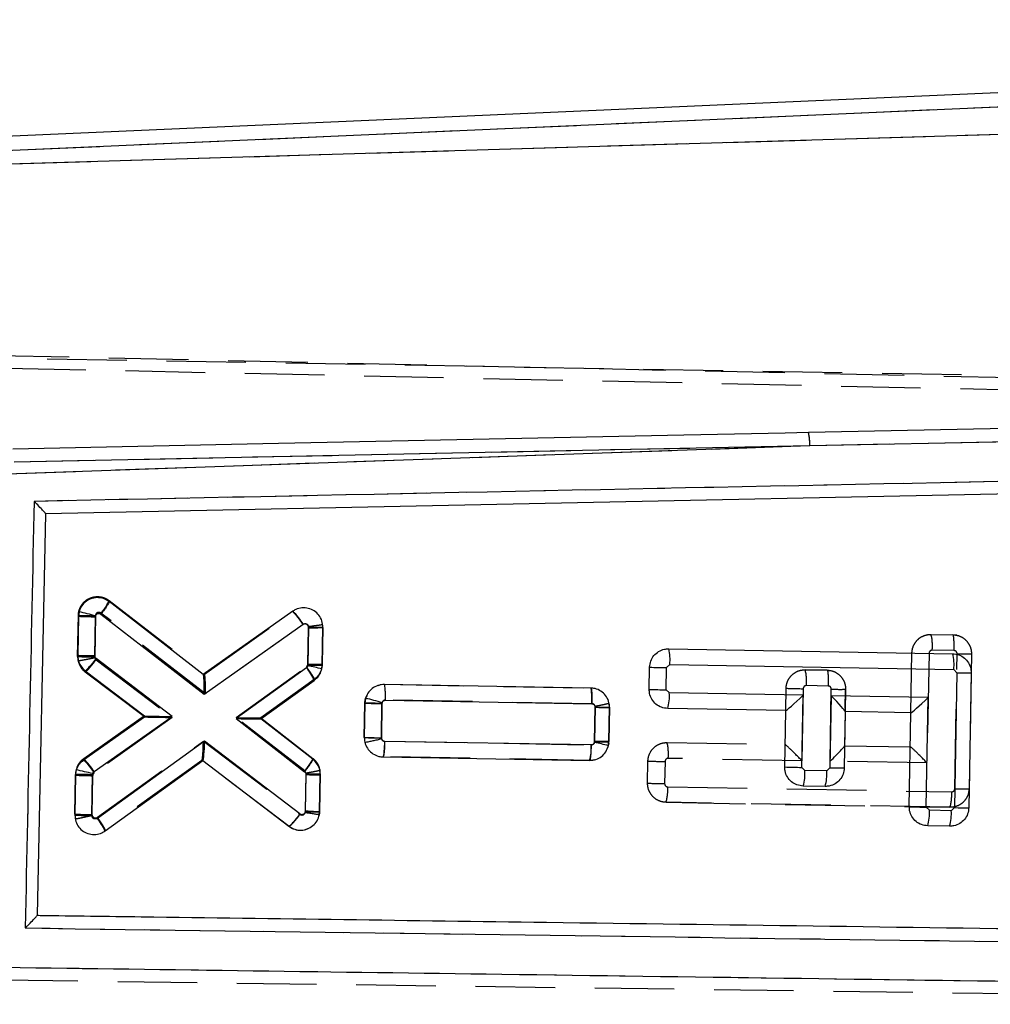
# Model space of a CAD drawing. Extents: x 43 to 342, y 12 to 285.
# Tile 14 of 38: x 210 to 226, y 250 to 266. Entities that reach past the tile are written whole.
import ezdxf

# ---------------------------------------------------------------- set-up
doc = ezdxf.new("R2010")
doc.units = 0
doc.linetypes.add('HIDDEN', pattern=[1.905, 1.27, -0.635])
doc.layers.get('0').update_dxf_attribs({"linetype": 'CONTINUOUS'})
doc.styles.add('SLDTEXTSTYLE0', font='TXT', dxfattribs={"width": 0.75})
doc.dimstyles.new('SLDDIMSTYLE0', dxfattribs={"dimtxt": 3.5, "dimasz": 3.302, "dimexe": 0, "dimexo": 0.0625, "dimgap": 0.875, "dimtad": 1, "dimdec": 0, "dimrnd": 1e-09, "dimzin": 12, "dimtxsty": 'SLDTEXTSTYLE0', "dimsah": 1, "dimcen": 0.09, "dimazin": 3, "dimtfac": 1, "dimtdec": 0, "dimtofl": 0, "dimtmove": 0, "dimatfit": 3, "dimtolj": 1, "dimtzin": 12})
doc.dimstyles.new('SLDDIMSTYLE1', dxfattribs={"dimtxt": 3.5, "dimasz": 3.302, "dimexe": 0, "dimexo": 0.0625, "dimgap": 0.875, "dimtad": 1, "dimdec": 0, "dimrnd": 1e-09, "dimzin": 12, "dimtxsty": 'SLDTEXTSTYLE0', "dimsah": 1, "dimcen": 0.09, "dimazin": 3, "dimtfac": 1, "dimtofl": 0, "dimtmove": 0, "dimatfit": 3, "dimtolj": 1, "dimtzin": 12})

# ---------------------------------------------------------------- blocks, each defined once
blk = doc.blocks.new('_D')
at = {"color": 179, "linetype": 'CONTINUOUS'}
for p, q in [((243.085, 265.172), (275.866, 265.172)), ((274.866, 265.172), (274.866, 217.118)), ((166.278, 217.118), (275.866, 217.118))]:
    blk.add_line(p, q, dxfattribs=at)
for points in [[(274.866, 265.172), (274.358, 261.87), (275.374, 261.87)], [(274.866, 217.118), (275.374, 220.42), (274.358, 220.42)]]:
    blk.add_solid(points, dxfattribs=at)
at = {"color": 179, "linetype": 'CONTINUOUS', "insert": (270.355, 238.844, 0.1), "char_height": 3.5, "attachment_point": 1, "rotation": 90, "style": 'SLDTEXTSTYLE0'}
blk.add_mtext('48', dxfattribs=at)
blk = doc.blocks.new('_D_1')
at = {"color": 179, "linetype": 'CONTINUOUS'}
for p, q in [((88.679, 251.25), (88.679, 281.917)), ((264.648, 253.477), (264.648, 281.917)), ((264.648, 280.917), (88.679, 280.917))]:
    blk.add_line(p, q, dxfattribs=at)
for points in [[(88.679, 280.917), (91.981, 280.409), (91.981, 281.425)], [(264.648, 280.917), (261.346, 281.425), (261.346, 280.409)]]:
    blk.add_solid(points, dxfattribs=at)
at = {"color": 179, "linetype": 'CONTINUOUS', "insert": (160.376, 285.429, 0.1), "char_height": 3.5, "attachment_point": 1, "style": 'SLDTEXTSTYLE0'}
blk.add_mtext('176', dxfattribs=at)

msp = doc.modelspace()

# ---------------------------------------------------------------- linework, layer by layer
at = {"color": 7, "linetype": 'CONTINUOUS'}
for p, q in [((242.0847, 265.1721), (207.9792, 263.6693)), ((242.0949, 264.9416), (208.1483, 263.4458)), ((208.3288, 263.2703), (241.841, 264.2734)), ((222.9837, 258.8304), (240.1435, 259.1801)), ((209.9909, 258.3735), (222.9837, 258.8304)), ((210.2782, 258.5701), (222.9837, 258.8304)), ((239.3738, 258.3315), (210.7796, 257.7425)), ((210.7796, 257.7425), (210.6443, 251.3323)), ((213.2983, 255.1772), (211.7949, 256.3396)), ((211.3145, 256.1774), (211.3043, 256.1045)), ((214.7284, 256.1848), (213.2983, 255.1772)), ((211.3043, 256.1045), (211.2933, 255.4829)), ((211.5653, 255.4769), (211.5762, 256.0978)), ((211.5762, 256.0978), (211.578, 256.1103)), ((211.6646, 256.1388), (213.3134, 254.8641)), ((213.3134, 254.8641), (214.8944, 255.978)), ((214.9803, 255.9325), (214.9696, 255.325)), ((215.1975, 255.323), (215.2082, 255.9305)), ((220.7319, 255.5867), (225.2665, 255.5083)), ((212.8027, 254.5042), (211.5873, 255.4319)), ((211.4128, 255.2362), (212.3581, 254.5147)), ((214.9476, 255.2828), (213.8218, 254.4715)), ((214.9685, 255.3151), (214.9476, 255.2828)), ((214.9696, 255.325), (214.9685, 255.3151)), ((215.1912, 255.2664), (215.1975, 255.323)), ((220.4206, 254.9386), (220.4268, 255.292)), ((220.6925, 254.9317), (220.6988, 255.2851)), ((220.6988, 255.2851), (220.7496, 255.3342)), ((220.7496, 255.3342), (225.2842, 255.2559)), ((225.2842, 255.2559), (225.3333, 255.205)), ((214.2173, 254.4667), (215.0718, 255.0825)), ((225.3333, 255.205), (225.2957, 253.051)), ((225.5613, 255.2031), (225.5237, 253.0491)), ((219.4869, 254.9598), (216.1899, 255.0168)), ((220.7417, 254.8808), (220.6925, 254.9317)), ((215.8919, 254.796), (215.8803, 254.7183)), ((216.2079, 254.7643), (219.5041, 254.7074)), ((222.8766, 254.844), (220.7417, 254.8808)), ((222.8566, 253.6936), (222.8766, 254.844)), ((223.3266, 254.8362), (223.3065, 253.6858)), ((224.8763, 254.8094), (223.3266, 254.8362)), ((224.8458, 253.0588), (224.8763, 254.8094)), ((215.8803, 254.7183), (215.8706, 254.1701)), ((216.1426, 254.1632), (216.1522, 254.7115)), ((216.1522, 254.7115), (216.1543, 254.7251)), ((219.5582, 254.6521), (219.5485, 254.1038)), ((219.7764, 254.1019), (219.7861, 254.65)), ((222.6003, 254.6008), (220.7153, 254.6333)), ((212.3581, 254.5147), (211.3889, 253.8319)), ((211.5549, 253.6251), (212.8027, 254.5042)), ((213.8218, 254.4715), (214.917, 253.6227)), ((215.0488, 253.8223), (214.2173, 254.4667)), ((222.5846, 253.7005), (222.6003, 254.6008)), ((223.5502, 254.5844), (223.5344, 253.6839)), ((224.6, 254.5663), (223.5502, 254.5844)), ((224.5738, 253.0657), (224.6, 254.5663)), ((213.3192, 254.1104), (211.6071, 252.8796)), ((214.8403, 252.9493), (213.3192, 254.1104)), ((219.4936, 254.0514), (216.1969, 254.1083)), ((219.5485, 254.1038), (219.5471, 254.0927)), ((219.7689, 254.0396), (219.7764, 254.1019)), ((216.1702, 253.8608), (219.4673, 253.804)), ((211.731, 252.6791), (213.2927, 253.8018)), ((213.2927, 253.8018), (214.667, 252.7528)), ((222.9057, 253.6428), (222.8566, 253.6936)), ((223.3065, 253.6858), (223.2556, 253.6367)), ((211.2599, 253.5888), (211.2483, 252.931)), ((211.268, 253.6531), (211.2599, 253.5888)), ((211.5203, 252.9241), (211.5319, 253.5819)), ((211.5319, 253.5819), (211.5333, 253.5931)), ((211.5333, 253.5931), (211.5549, 253.6251)), ((214.9387, 253.5782), (214.9285, 253)), ((215.1563, 252.9881), (215.1667, 253.5763)), ((223.2556, 253.6367), (222.9057, 253.6428)), ((223.2293, 253.3892), (222.8793, 253.3953)), ((224.8949, 253.008), (224.8458, 253.0588)), ((225.2957, 253.051), (225.2449, 253.0019)), ((214.9285, 253), (214.9262, 252.9762)), ((215.1516, 252.94), (215.1563, 252.9881)), ((225.2449, 253.0019), (224.8949, 253.008)), ((225.2185, 252.7544), (224.8685, 252.7605)), ((210.6443, 251.3323), (210.6442, 251.3313))]:
    msp.add_line(p, q, dxfattribs=at)
at = {"color": 7, "linetype": 'HIDDEN'}
for p, q in [((242.0949, 264.9416), (208.1483, 263.4458)), ((208.3288, 263.2703), (241.841, 264.2734)), ((204.1742, 260.3961), (249.3246, 259.4114)), ((250.17, 259.5243), (204.4961, 260.3216)), ((204.4399, 260.1898), (249.7516, 259.2154)), ((222.9837, 258.8304), (240.1435, 259.1801)), ((209.9909, 258.3735), (222.9837, 258.8304)), ((210.2782, 258.5701), (222.9837, 258.8304)), ((211.7952, 256.3557), (213.3179, 255.1783)), ((213.3168, 255.1791), (214.7268, 256.1795)), ((214.7268, 256.1795), (214.7269, 256.1796)), ((211.2926, 255.4629), (211.304, 256.1207)), ((211.304, 256.1207), (211.2926, 255.4629)), ((211.5759, 256.1139), (211.5646, 255.4562)), ((213.3324, 254.8656), (211.6643, 256.1554)), ((214.8933, 255.973), (213.3324, 254.8656)), ((214.9695, 255.3423), (214.9795, 255.9191)), ((214.9795, 255.9191), (214.9781, 255.9416)), ((215.2076, 255.9272), (215.1975, 255.3391)), ((215.2046, 255.9756), (215.2046, 255.9756)), ((224.9219, 255.8158), (225.2719, 255.8097)), ((225.3341, 255.8018), (225.2718, 255.8097)), ((225.2896, 255.5573), (224.9395, 255.5634)), ((211.2926, 255.4629), (211.2984, 255.3984)), ((211.2984, 255.3984), (211.3251, 255.329)), ((211.5646, 255.4562), (211.5656, 255.445)), ((211.5656, 255.445), (211.5863, 255.4121)), ((211.5863, 255.4121), (212.8025, 254.4901)), ((224.6, 254.5669), (224.6167, 255.5211)), ((224.8887, 255.5143), (224.8581, 253.7636)), ((225.301, 253.3524), (225.3386, 255.5057)), ((225.5665, 255.5045), (225.5289, 253.3505)), ((213.8221, 254.4872), (214.946, 255.297)), ((222.9117, 255.2508), (223.2617, 255.2447)), ((223.2616, 255.2447), (222.9117, 255.2508)), ((223.2617, 255.2447), (223.2616, 255.2447)), ((223.3239, 255.2368), (223.2616, 255.2447)), ((212.3578, 254.4992), (211.4131, 255.2154)), ((215.071, 255.0973), (214.2176, 254.4824)), ((214.2605, 254.5133), (215.071, 255.0973)), ((216.1905, 255.0197), (216.1906, 255.0197)), ((216.1906, 255.0197), (219.4875, 254.9615)), ((222.6003, 254.601), (222.6065, 254.9561)), ((222.8785, 254.9493), (222.8584, 253.7989)), ((223.2794, 254.9923), (222.9294, 254.9984)), ((223.3083, 253.791), (223.3284, 254.9407)), ((223.5564, 254.9395), (223.5502, 254.5852)), ((223.5511, 254.6356), (223.5564, 254.9395)), ((215.8886, 254.7846), (215.8802, 254.7211)), ((219.5055, 254.709), (216.2083, 254.7673)), ((215.8708, 254.1729), (215.8802, 254.7211)), ((215.8802, 254.7211), (215.8708, 254.1729)), ((216.1522, 254.713), (216.1427, 254.1659)), ((219.5487, 254.1075), (219.5581, 254.6547)), ((219.5581, 254.6547), (219.5572, 254.6657)), ((219.7861, 254.653), (219.7766, 254.1048)), ((219.7766, 254.1048), (219.7861, 254.653)), ((219.7861, 254.653), (219.7807, 254.7155)), ((211.388, 253.8112), (212.3578, 254.4992)), ((212.3578, 254.4992), (211.388, 253.8112)), ((212.8025, 254.4901), (211.5557, 253.6056)), ((212.3581, 254.5147), (212.3581, 254.5147)), ((214.9187, 253.6372), (213.8221, 254.4872)), ((214.2173, 254.4667), (214.2173, 254.4667)), ((214.2176, 254.4824), (215.05, 253.8371)), ((223.5502, 254.5844), (223.5406, 254.0379)), ((216.1427, 254.1659), (216.1442, 254.153)), ((211.6079, 252.8961), (213.3003, 254.1126)), ((213.3003, 254.1126), (214.8414, 252.9442)), ((216.196, 254.1113), (219.4929, 254.0531)), ((219.7731, 254.0739), (219.7551, 254.0069)), ((219.7721, 254.0703), (219.7766, 254.1048)), ((220.7058, 254.0891), (222.5916, 254.0558)), ((223.5406, 254.039), (224.5913, 254.0205)), ((216.1698, 253.8638), (216.1698, 253.8638)), ((219.4668, 253.8056), (216.1698, 253.8638)), ((219.4668, 253.8056), (219.5454, 253.8177)), ((222.8584, 253.7989), (220.7235, 253.8366)), ((211.388, 253.8112), (211.3621, 253.7873)), ((213.2755, 253.8052), (211.7313, 252.6952)), ((214.6684, 252.7474), (213.2743, 253.8043)), ((219.4669, 253.8056), (219.4668, 253.8056)), ((219.4883, 253.8072), (219.4669, 253.8056)), ((220.3945, 253.4409), (220.4006, 253.7943)), ((220.6726, 253.7875), (220.6665, 253.4348)), ((224.8581, 253.7636), (223.3083, 253.791)), ((211.2492, 252.9472), (211.2599, 253.5689)), ((211.2599, 253.5689), (211.2492, 252.9472)), ((211.5318, 253.5603), (211.5211, 252.9404)), ((214.9386, 253.6042), (214.9187, 253.6372)), ((214.9289, 252.9867), (214.9393, 253.5941)), ((214.9393, 253.5941), (214.9386, 253.6042)), ((215.1673, 253.5924), (215.1568, 252.9848)), ((215.1568, 252.9848), (215.1673, 253.5924)), ((215.1673, 253.5924), (215.163, 253.6492)), ((220.7156, 253.3832), (225.25, 253.3032)), ((225.2237, 253.0558), (220.6891, 253.1357)), ((220.6891, 253.1357), (225.2237, 253.0558)), ((211.2569, 252.8739), (211.2568, 252.874)), ((211.5211, 252.9404), (211.5223, 252.9286)), ((211.7313, 252.6952), (211.7313, 252.6952)), ((236.0601, 249.9435), (210.1041, 250.2967))]:
    msp.add_line(p, q, dxfattribs=at)
at = {"color": 7, "linetype": 'CONTINUOUS', "flags": 128}
for points in [[(238.8205, 259.3632), (238.1369, 259.3492), (231.6634, 259.2166), (222.9639, 259.0375)], [(222.9639, 259.0375), (222.591, 259.0298), (220.9726, 258.9964), (214.4991, 258.8622), (210.2591, 258.774)], [(222.6015, 254.6008), (222.6008, 254.6008), (222.6004, 254.6008), (222.6003, 254.6008)], [(224.6012, 254.5663), (224.6005, 254.5663), (224.6001, 254.5663), (224.6, 254.5663)]]:
    msp.add_lwpolyline(points, dxfattribs=at)
at = {"color": 7, "linetype": 'HIDDEN', "flags": 128}
for points in [[(216.0963, 255.0023), (216.1293, 255.0146), (216.1904, 255.0197), (216.1905, 255.0197), (216.1905, 255.0197)], [(214.961, 252.7108), (214.9122, 252.6917), (214.8125, 252.6882), (214.7154, 252.7182), (214.6685, 252.7474), (214.6684, 252.7474), (214.6684, 252.7474)]]:
    msp.add_lwpolyline(points, dxfattribs=at)
at = {"color": 7, "linetype": 'CONTINUOUS'}
for centre, radius, start, end in [((222.2456, 258.8645), 0.7389, 357.35596, 13.54058), ((210.1428, 251.0258), 5.2832, 74.23716, 77.18641), ((214.0143, 255.4418), 1.0306, 31.35411, 46.14033), ((211.6474, 264.4001), 8.3027, 267.63173, 269.50922), ((215.15, 262.5076), 6.5773, 268.52098, 270.50689), ((220.0181, 255.4098), 0.7354, 354.10016, 13.9158), ((224.5527, 255.3315), 0.7354, 354.10017, 13.91581), ((214.2604, 254.7183), 0.8894, 24.17581, 39.40501), ((213.6682, 248.8339), 6.6103, 76.67987, 78.65585), ((215.1407, 261.9137), 6.591, 268.51227, 270.49406), ((220.7738, 263.6234), 8.3386, 267.61508, 269.4845), ((213.1155, 254.9396), 0.2998, 52.14579, 52.4203), ((225.5016, 261.7672), 6.5644, 268.53095, 270.5208), ((220.7676, 263.2722), 8.3409, 267.61524, 269.48414), ((214.776, 250.1478), 4.7803, 73.24167, 76.50071), ((220.0234, 254.832), 0.7199, 343.97632, 3.88464), ((216.2226, 263.0081), 8.2969, 267.63568, 269.51448), ((219.7348, 261.6194), 6.9696, 268.54737, 270.42153), ((223.5124, 254.5855), 0.0378, 358.3253, 359.53431), ((216.2177, 262.5042), 8.3413, 267.61519, 269.48399), ((218.7754, 254.0027), 0.7199, 343.9764, 3.88455), ((218.3654, 248.6651), 5.5547, 75.36514, 77.71714), ((219.7201, 260.6958), 6.5942, 268.50912, 270.48993), ((210.6748, 253.0889), 1.0306, 31.35235, 46.13808), ((213.1356, 254.0219), 0.2704, 305.53157, 305.83668), ((222.9297, 262.0137), 8.3204, 267.62255, 269.49604), ((223.4748, 260.2483), 6.5647, 268.53113, 270.52083), ((211.6094, 261.9415), 8.36, 267.60403, 269.46864), ((210.0641, 247.7099), 6.0639, 75.97884, 78.54908), ((215.1085, 260.1547), 6.5787, 268.52105, 270.50661), ((222.1876, 253.5942), 0.7197, 343.96012, 3.87351), ((222.5372, 253.5881), 0.7201, 343.96728, 3.86974), ((224.9191, 261.3838), 8.3253, 267.6232, 269.49559), ((225.464, 259.6106), 6.5618, 268.53067, 270.52132), ((211.5954, 261.2646), 8.3408, 267.61513, 269.48405), ((210.9197, 252.3162), 0.8887, 24.09651, 39.33763), ((224.1764, 252.9594), 0.7201, 343.96724, 3.86981), ((224.5264, 252.9533), 0.7201, 343.96733, 3.86972)]:
    msp.add_arc(centre, radius, start, end, dxfattribs=at)
at = {"color": 7, "linetype": 'HIDDEN'}
for centre, radius, start, end in [((222.2456, 258.8645), 0.7389, 357.35596, 13.54058), ((211.0756, 256.6832), 0.7906, 318.12166, 335.52742), ((211.6473, 264.4169), 8.3033, 267.63033, 269.50768), ((224.2058, 255.6389), 0.7376, 354.12047, 13.87534), ((211.631, 263.7182), 8.2623, 267.65274, 269.53942), ((211.5964, 255.4578), 0.3039, 179.04013, 191.27901), ((211.5979, 255.4587), 0.3055, 191.37979, 232.76473), ((225.4849, 261.8745), 6.3705, 268.68336, 270.7338), ((222.1972, 255.074), 0.7361, 354.10618, 13.90307), ((222.9517, 263.2695), 8.3206, 267.62248, 269.49599), ((223.4745, 261.3075), 6.3685, 268.68526, 270.73634), ((219.7213, 261.1709), 6.5183, 268.5651, 270.56908), ((219.4802, 254.6581), 0.3059, 359.03747, 10.806), ((216.2237, 262.5573), 8.3918, 267.58942, 269.44701), ((215.5308, 256.3096), 2.2421, 278.9501, 285.87588), ((219.991, 253.9123), 0.7363, 354.0985, 13.88723), ((214.8634, 253.5971), 0.304, 9.86143, 52.13708), ((220.744, 262.0944), 8.3072, 267.63048, 269.50701), ((215.1035, 260.1191), 6.527, 268.55909, 270.56031), ((214.8617, 253.5975), 0.3056, 359.03084, 9.72241), ((220.7098, 261.4901), 8.0554, 267.75643, 269.69154), ((219.9975, 253.3347), 0.7198, 343.95006, 3.86306), ((225.4693, 259.9173), 6.5671, 268.53146, 270.52056), ((224.5319, 253.2546), 0.7197, 343.96561, 3.87825), ((211.5926, 261.2477), 8.3076, 267.63062, 269.50699), ((214.0965, 253.4249), 0.8866, 310.17009, 327.16494), ((215.0956, 259.5331), 6.5486, 268.54084, 270.53549)]:
    msp.add_arc(centre, radius, start, end, dxfattribs=at)
for centre, major_axis, ratio, start_param, end_param in [((214.9575, 255.9216), (0.2501, 0.0056), 0.0119261, 4.8002099, 6.2831853), ((213.3104, 254.8681), (0.0064, 0.3106), 0.0709759, 4.7058754, 6.2306505), ((212.7805, 254.4926), (0.4226, -0.0067), 0.0050435, 3.1484688, 4.7645602), ((213.8001, 254.4897), (0.4175, -0.0073), 0.0050159, 4.7652117, 6.2764752), ((213.2783, 254.1151), (0.0039, 0.3103), 0.0710097, 3.1939699, 4.7053099), ((222.8364, 253.8014), (-0.2454, 0.2542), 0.0399855, 4.6640637, 6.2432132), ((223.2863, 253.7935), (0.254, 0.2453), 0.0483726, 4.7523611, 6.23486), ((224.8361, 253.7661), (-0.2454, 0.2542), 0.0399855, 4.6640637, 6.2432132)]:
    msp.add_ellipse(centre, major_axis=major_axis, ratio=ratio, start_param=start_param, end_param=end_param, dxfattribs=at)
at = {"color": 7, "linetype": 'CONTINUOUS'}
for centre, major_axis, ratio, start_param, end_param in [((213.2914, 254.8666), (0.0069, 0.3102), 0.0710733, 4.7059813, 6.2307612), ((222.8546, 254.8464), (0.254, 0.2454), 0.0483709, 3.1899355, 4.7523436), ((223.3046, 254.8387), (-0.2454, 0.2541), 0.0399838, 3.1815472, 4.6640462), ((224.8543, 254.8119), (0.254, 0.2454), 0.0483709, 3.1899355, 4.7523436), ((212.7807, 254.5067), (0.4226, -0.0081), 0.0048715, 3.1482343, 4.7645765), ((213.7998, 254.474), (0.4175, -0.0073), 0.0050216, 4.7652111, 6.2764676), ((213.2972, 254.1129), (0.0045, 0.3107), 0.0709339, 3.1940964, 4.7054322), ((214.9065, 253.0025), (0.2498, -0.0144), 0.0048534, 4.8008813, 6.2831853)]:
    msp.add_ellipse(centre, major_axis=major_axis, ratio=ratio, start_param=start_param, end_param=end_param, dxfattribs=at)
for points, knots in [([(239.7165, 258.5343), (234.8352, 258.435), (225.129, 258.2376), (215.4223, 258.0386), (210.5971, 257.9396)], [0, 0, 0, 0, 0.5028959, 1, 1, 1, 1]), ([(210.5971, 257.9396), (210.5734, 256.8068), (210.5261, 254.5369), (210.4788, 252.267), (210.4551, 251.1299)], [0, 0, 0, 0, 0.4990478, 1, 1, 1, 1]), ([(210.7796, 257.743), (210.778, 257.7459), (210.7749, 257.7517), (210.7498, 257.7808), (210.7045, 257.8298), (210.6493, 257.8869), (210.6105, 257.9262), (210.5977, 257.939), (210.5971, 257.9396)], [0, 0, 0, 0, 0.15722, 0.3135123, 0.5425123, 0.8512064, 0.9921315, 1, 1, 1, 1]), ([(211.7949, 256.3396), (211.7654, 256.3579), (211.7065, 256.3944), (211.6014, 256.4081), (211.4985, 256.3886), (211.4085, 256.3352), (211.3441, 256.2611), (211.3236, 256.2031), (211.3145, 256.1774)], [0, 0, 0, 0, 0.1731196, 0.3462194, 0.5195328, 0.6923956, 0.864223, 1, 1, 1, 1]), ([(211.795, 256.3395), (211.795, 256.336), (211.795, 256.329), (211.7732, 256.2914), (211.7379, 256.2385), (211.705, 256.1927), (211.6801, 256.1593), (211.6713, 256.1476), (211.6646, 256.1388)], [0, 0, 0, 0, 0.221151, 0.4422995, 0.6634476, 0.8845997, 0.9125579, 1, 1, 1, 1]), ([(215.2082, 255.9305), (215.2055, 255.9648), (215.2, 256.0333), (215.1493, 256.125), (215.0735, 256.1958), (214.9777, 256.2372), (214.8739, 256.2446), (214.7882, 256.2223), (214.7437, 256.1944), (214.7284, 256.1848)], [0, 0, 0, 0, 0.1526151, 0.305219, 0.4575938, 0.6118232, 0.7648711, 0.9188581, 1, 1, 1, 1]), ([(211.578, 256.1103), (211.5801, 256.116), (211.5844, 256.1272), (211.5974, 256.1402), (211.6137, 256.1486), (211.6322, 256.1512), (211.6501, 256.148), (211.66, 256.1417), (211.6646, 256.1388)], [0, 0, 0, 0, 0.1664644, 0.3328555, 0.5011109, 0.6732435, 0.8487966, 1, 1, 1, 1]), ([(214.8944, 255.978), (214.8972, 255.9797), (214.9051, 255.9847), (214.9204, 255.9887), (214.939, 255.9872), (214.9562, 255.98), (214.9697, 255.9672), (214.9788, 255.9509), (214.9798, 255.9386), (214.9803, 255.9325)], [0, 0, 0, 0, 0.08145945, 0.23574652, 0.38593712, 0.54416704, 0.69418633, 0.84709687, 1, 1, 1, 1]), ([(220.4268, 255.292), (220.4307, 255.3255), (220.4385, 255.3926), (220.4914, 255.4814), (220.5683, 255.5479), (220.6533, 255.5827), (220.7094, 255.5855), (220.7319, 255.5867)], [0, 0, 0, 0, 0.2137126, 0.4274201, 0.6412667, 0.8557135, 1, 1, 1, 1]), ([(211.2933, 255.4829), (211.2948, 255.4581), (211.2985, 255.399), (211.3363, 255.3089), (211.387, 255.2607), (211.4128, 255.2362)], [0, 0, 0, 0, 0.262493, 0.6253703, 1, 1, 1, 1]), ([(211.2933, 255.4829), (211.2961, 255.4826), (211.3016, 255.482), (211.3447, 255.4807), (211.4081, 255.4793), (211.4764, 255.4781), (211.5301, 255.4773), (211.5558, 255.477), (211.5653, 255.4769)], [0, 0, 0, 0, 0.2032177, 0.4064329, 0.6096476, 0.8128628, 0.9313393, 1, 1, 1, 1]), ([(211.4128, 255.2362), (211.4145, 255.2362), (211.4178, 255.2362), (211.4303, 255.2464), (211.4479, 255.2636), (211.4704, 255.288), (211.4967, 255.3184), (211.5257, 255.3534), (211.5564, 255.3918), (211.577, 255.4185), (211.5873, 255.4319)], [0, 0, 0, 0, 0.1249985, 0.2499979, 0.374998, 0.499998, 0.6249975, 0.7499978, 0.8749995, 1, 1, 1, 1]), ([(211.5873, 255.4319), (211.5834, 255.4354), (211.5761, 255.4421), (211.5704, 255.4526), (211.5662, 255.464), (211.5657, 255.4715), (211.5653, 255.4769)], [0, 0, 0, 0, 0.2995089, 0.57049, 0.6862793, 1, 1, 1, 1]), ([(225.2665, 255.5083), (225.3003, 255.5044), (225.3679, 255.4965), (225.4571, 255.4429), (225.5236, 255.3651), (225.5576, 255.2802), (225.5603, 255.2248), (225.5613, 255.2031)], [0, 0, 0, 0, 0.2157195, 0.4314303, 0.6470585, 0.8621258, 1, 1, 1, 1]), ([(215.0718, 255.0825), (215.0974, 255.1051), (215.1486, 255.1503), (215.1805, 255.2204), (215.1897, 255.2599), (215.1912, 255.2664)], [0, 0, 0, 0, 0.4551969, 0.9104286, 1, 1, 1, 1]), ([(216.1899, 255.0168), (216.1554, 255.014), (216.0863, 255.0083), (215.9943, 254.9567), (215.9252, 254.8839), (215.9024, 254.8238), (215.8919, 254.796)], [0, 0, 0, 0, 0.25951906, 0.51909816, 0.7774636, 1, 1, 1, 1]), ([(216.2079, 254.7643), (216.2081, 254.782), (216.2086, 254.8291), (216.2071, 254.9005), (216.2031, 254.9652), (216.1972, 255.0084), (216.1923, 255.014), (216.1899, 255.0168)], [0, 0, 0, 0, 0.1343099, 0.3592663, 0.572845, 0.7864232, 1, 1, 1, 1]), ([(219.7861, 254.65), (219.7834, 254.6841), (219.7779, 254.7523), (219.7274, 254.8441), (219.6518, 254.9144), (219.5667, 254.9529), (219.5097, 254.9579), (219.4869, 254.9598)], [0, 0, 0, 0, 0.2131974, 0.4263579, 0.6405753, 0.856354, 1, 1, 1, 1]), ([(219.5041, 254.7074), (219.5044, 254.7404), (219.505, 254.8063), (219.5015, 254.8898), (219.4953, 254.9483), (219.4898, 254.956), (219.487, 254.9598)], [0, 0, 0, 0, 0.24999933, 0.50000114, 0.74999865, 1, 1, 1, 1]), ([(220.7153, 254.6333), (220.6816, 254.6372), (220.614, 254.6451), (220.5248, 254.6987), (220.4582, 254.7765), (220.4242, 254.8614), (220.4216, 254.9169), (220.4206, 254.9386)], [0, 0, 0, 0, 0.2157046, 0.4314069, 0.6469741, 0.8619118, 1, 1, 1, 1]), ([(216.1543, 254.7251), (216.1565, 254.7307), (216.161, 254.742), (216.1743, 254.7548), (216.1904, 254.763), (216.2021, 254.7639), (216.2079, 254.7643)], [0, 0, 0, 0, 0.2522565, 0.5044467, 0.7594128, 1, 1, 1, 1]), ([(219.5041, 254.7074), (219.5084, 254.707), (219.519, 254.706), (219.5344, 254.6988), (219.5478, 254.6862), (219.5567, 254.6701), (219.5577, 254.6581), (219.5582, 254.6521)], [0, 0, 0, 0, 0.1527007, 0.3702109, 0.5824683, 0.7911566, 1, 1, 1, 1]), ([(215.8706, 254.1701), (215.8734, 254.1359), (215.8791, 254.0677), (215.9298, 253.976), (216.0057, 253.9059), (216.0908, 253.8676), (216.1476, 253.8627), (216.1702, 253.8608)], [0, 0, 0, 0, 0.2134156, 0.4267967, 0.6411537, 0.8570336, 1, 1, 1, 1]), ([(216.1969, 254.1083), (216.1926, 254.1087), (216.1821, 254.1096), (216.1666, 254.1168), (216.1531, 254.1294), (216.1442, 254.1455), (216.1431, 254.1573), (216.1426, 254.1632)], [0, 0, 0, 0, 0.1527731, 0.3712763, 0.5849104, 0.795329, 1, 1, 1, 1]), ([(216.1703, 253.8608), (216.1728, 253.8635), (216.1779, 253.869), (216.1853, 253.912), (216.1915, 253.9766), (216.1954, 254.0467), (216.1965, 254.0923), (216.1969, 254.1083)], [0, 0, 0, 0, 0.2158739, 0.4317485, 0.6476213, 0.8768001, 1, 1, 1, 1]), ([(219.4673, 253.804), (219.5017, 253.8067), (219.5706, 253.8123), (219.6623, 253.8635), (219.7354, 253.9401), (219.7576, 254.0062), (219.7689, 254.0396)], [0, 0, 0, 0, 0.2493113, 0.4986542, 0.7467242, 1, 1, 1, 1]), ([(219.5471, 254.0927), (219.5453, 254.0871), (219.5415, 254.0756), (219.5287, 254.0621), (219.5122, 254.0529), (219.4998, 254.0519), (219.4936, 254.0514)], [0, 0, 0, 0, 0.2404389, 0.4907765, 0.7456446, 1, 1, 1, 1]), ([(211.3889, 253.8319), (211.3629, 253.8095), (211.3109, 253.7646), (211.2789, 253.6959), (211.2692, 253.658), (211.268, 253.6531)], [0, 0, 0, 0, 0.4654914, 0.9310226, 1, 1, 1, 1]), ([(214.917, 253.6227), (214.9234, 253.631), (214.9323, 253.6425), (214.9575, 253.6758), (214.9911, 253.7217), (215.0267, 253.7744), (215.0487, 253.8119), (215.0487, 253.8189), (215.0488, 253.8223)], [0, 0, 0, 0, 0.0831804, 0.1151611, 0.3363731, 0.5575827, 0.7787905, 1, 1, 1, 1]), ([(215.1667, 253.5763), (215.1652, 253.6009), (215.1617, 253.6599), (215.1244, 253.7497), (215.0742, 253.7979), (215.0488, 253.8223)], [0, 0, 0, 0, 0.2623512, 0.6268727, 1, 1, 1, 1]), ([(222.8793, 253.3953), (222.8455, 253.3992), (222.7779, 253.4071), (222.6887, 253.4607), (222.6222, 253.5385), (222.5882, 253.6234), (222.5856, 253.6789), (222.5846, 253.7005)], [0, 0, 0, 0, 0.21578237, 0.43156649, 0.64724209, 0.86230246, 1, 1, 1, 1]), ([(223.5344, 253.6839), (223.5306, 253.6504), (223.5228, 253.5833), (223.4699, 253.4945), (223.3931, 253.428), (223.3081, 253.3931), (223.2519, 253.3903), (223.2293, 253.3892)], [0, 0, 0, 0, 0.2136134, 0.4272281, 0.6409355, 0.8552297, 1, 1, 1, 1]), ([(214.917, 253.6227), (214.9216, 253.6183), (214.9307, 253.6096), (214.9376, 253.5934), (214.9384, 253.5826), (214.9387, 253.5782)], [0, 0, 0, 0, 0.37055166, 0.74058372, 1, 1, 1, 1]), ([(224.8685, 252.7605), (224.8347, 252.7644), (224.7672, 252.7723), (224.6779, 252.8259), (224.6114, 252.9038), (224.5774, 252.9887), (224.5748, 253.0441), (224.5738, 253.0657)], [0, 0, 0, 0, 0.2158039, 0.4316085, 0.6473137, 0.8624237, 1, 1, 1, 1]), ([(225.5237, 253.0491), (225.5198, 253.0156), (225.512, 252.9485), (225.4591, 252.8597), (225.3824, 252.7932), (225.2973, 252.7583), (225.2411, 252.7555), (225.2185, 252.7544)], [0, 0, 0, 0, 0.2135997, 0.4272055, 0.6408627, 0.8551125, 1, 1, 1, 1]), ([(211.2483, 252.931), (211.251, 252.897), (211.2566, 252.8288), (211.3069, 252.7376), (211.3824, 252.6669), (211.4781, 252.6252), (211.5823, 252.6175), (211.6693, 252.6399), (211.7147, 252.6687), (211.731, 252.6791)], [0, 0, 0, 0, 0.1511895, 0.3023613, 0.4528602, 0.6075933, 0.7600578, 0.9139389, 1, 1, 1, 1]), ([(211.6071, 252.8796), (211.6042, 252.8777), (211.5959, 252.8726), (211.5803, 252.8685), (211.5613, 252.87), (211.5441, 252.8776), (211.5306, 252.8903), (211.5218, 252.9061), (211.5208, 252.9181), (211.5203, 252.9241)], [0, 0, 0, 0, 0.0865995, 0.2432096, 0.3931015, 0.5585766, 0.7019998, 0.8509718, 1, 1, 1, 1]), ([(214.667, 252.7528), (214.6965, 252.7347), (214.7557, 252.6984), (214.8609, 252.6852), (214.9637, 252.7053), (215.0535, 252.7591), (215.1227, 252.8395), (215.1419, 252.9063), (215.1516, 252.94)], [0, 0, 0, 0, 0.166811, 0.33360442, 0.50061239, 0.66710037, 0.83245153, 1, 1, 1, 1]), ([(214.8403, 252.9493), (214.8301, 252.9359), (214.8097, 252.9091), (214.7791, 252.8706), (214.7502, 252.8355), (214.7241, 252.805), (214.7018, 252.7805), (214.6843, 252.7631), (214.6719, 252.7528), (214.6687, 252.7528), (214.6671, 252.7527)], [0, 0, 0, 0, 0.1250003, 0.2499993, 0.3750012, 0.500002, 0.6249995, 0.7500009, 0.874999, 1, 1, 1, 1]), ([(214.9262, 252.9762), (214.9255, 252.9743), (214.9229, 252.9666), (214.9147, 252.9544), (214.8996, 252.9432), (214.881, 252.9374), (214.8614, 252.9384), (214.8478, 252.944), (214.8415, 252.9485), (214.8403, 252.9493)], [0, 0, 0, 0, 0.0586321, 0.2322985, 0.4091993, 0.5859695, 0.7793224, 0.9596846, 1, 1, 1, 1]), ([(214.9262, 252.9762), (214.9285, 252.9758), (214.9395, 252.9736), (214.9775, 252.9667), (215.0381, 252.9569), (215.1008, 252.9475), (215.1434, 252.9413), (215.1489, 252.9404), (215.1516, 252.94)], [0, 0, 0, 0, 0.0192924, 0.0910972, 0.3184773, 0.5456996, 0.7728479, 1, 1, 1, 1]), ([(210.4551, 251.1299), (210.4558, 251.1306), (210.4682, 251.1426), (210.5083, 251.1818), (210.5655, 251.2396), (210.6131, 251.2906), (210.6392, 251.321), (210.6426, 251.3279), (210.6442, 251.3313)], [0, 0, 0, 0, 0.0077826, 0.1402948, 0.4591554, 0.6909655, 0.8449807, 1, 1, 1, 1]), ([(210.6443, 251.3323), (210.66, 251.3321), (211.2148, 251.3246), (213.9261, 251.2877), (222.3014, 251.1736), (230.1385, 251.067), (235.8187, 250.9896)], [0, 0, 0, 0, 0.0018693, 0.0661233, 0.3231393, 1, 1, 1, 1]), ([(210.4551, 251.1299), (214.7124, 251.0709), (223.2139, 250.953), (231.7168, 250.8361), (235.9617, 250.7778)], [0, 0, 0, 0, 0.5007601, 1, 1, 1, 1]), ([(236.0806, 250.1391), (230.0752, 250.2217), (221.4229, 250.3407), (212.7724, 250.4608), (210.126, 250.4975)], [0, 0, 0, 0, 0.69408273, 1, 1, 1, 1])]:
    msp.add_open_spline(points, degree=3, knots=knots, dxfattribs=at)
at = {"color": 7, "linetype": 'HIDDEN'}
for points, knots in [([(239.7165, 258.5343), (234.8352, 258.435), (225.129, 258.2376), (215.4223, 258.0386), (210.5971, 257.9396)], [0, 0, 0, 0, 0.5028959, 1, 1, 1, 1]), ([(210.5971, 257.9396), (210.5734, 256.8068), (210.5261, 254.5369), (210.4788, 252.267), (210.4551, 251.1299)], [0, 0, 0, 0, 0.4990478, 1, 1, 1, 1]), ([(211.304, 256.1207), (211.304, 256.1207), (211.304, 256.1547), (211.3177, 256.223), (211.3684, 256.311), (211.446, 256.3791), (211.5409, 256.4175), (211.6457, 256.4228), (211.7321, 256.3977), (211.7789, 256.3679), (211.7952, 256.3557), (211.7952, 256.3557)], [0, 0, 0, 0, 0.00008891, 0.15177574, 0.30455853, 0.44680106, 0.60634086, 0.75302576, 0.90893615, 0.99990969, 1, 1, 1, 1]), ([(214.8933, 255.973), (214.8835, 255.9869), (214.8638, 256.0147), (214.8344, 256.0547), (214.8066, 256.0915), (214.7814, 256.1234), (214.76, 256.1493), (214.7432, 256.1678), (214.7314, 256.179), (214.7284, 256.1794), (214.7269, 256.1796)], [0, 0, 0, 0, 0.1250007, 0.2500031, 0.3750021, 0.5000001, 0.6250003, 0.7500002, 0.875001, 1, 1, 1, 1]), ([(211.6643, 256.1554), (211.6613, 256.1574), (211.6531, 256.163), (211.6373, 256.1675), (211.6185, 256.1663), (211.6012, 256.1595), (211.5874, 256.1474), (211.578, 256.1318), (211.5766, 256.1199), (211.5759, 256.1139)], [0, 0, 0, 0, 0.08992064, 0.24835163, 0.39900118, 0.557206, 0.70354957, 0.85174497, 1, 1, 1, 1]), ([(214.9781, 255.9416), (214.9772, 255.9443), (214.9744, 255.9528), (214.9657, 255.9658), (214.9508, 255.9774), (214.9322, 255.9836), (214.9128, 255.9828), (214.8998, 255.9774), (214.8941, 255.9735), (214.8933, 255.973)], [0, 0, 0, 0, 0.0779071, 0.2564156, 0.4326361, 0.6088981, 0.8015137, 0.9749252, 1, 1, 1, 1]), ([(214.9781, 255.9416), (214.9803, 255.942), (214.9915, 255.9439), (215.0299, 255.9499), (215.0909, 255.9583), (215.1537, 255.9668), (215.1965, 255.973), (215.2019, 255.9747), (215.2046, 255.9756)], [0, 0, 0, 0, 0.0186884, 0.0921484, 0.3193107, 0.5462636, 0.7731297, 1, 1, 1, 1]), ([(224.6167, 255.5211), (224.6167, 255.5211), (224.6167, 255.5547), (224.6306, 255.6227), (224.6824, 255.7125), (224.7622, 255.7799), (224.8468, 255.8114), (224.9014, 255.8163), (224.9218, 255.8158), (224.9219, 255.8158)], [0, 0, 0, 0, 0.0001281, 0.2146619, 0.4332243, 0.6522321, 0.8690961, 0.9998729, 1, 1, 1, 1]), ([(225.2896, 255.5573), (225.2898, 255.5902), (225.2904, 255.6562), (225.2867, 255.7396), (225.2804, 255.7982), (225.2748, 255.8059), (225.2719, 255.8097)], [0, 0, 0, 0, 0.2500007, 0.5000002, 0.749999, 1, 1, 1, 1]), ([(225.2719, 255.8097), (225.2924, 255.8081), (225.3472, 255.8038), (225.431, 255.7674), (225.5078, 255.6974), (225.5567, 255.6062), (225.5665, 255.5382), (225.5665, 255.5045), (225.5665, 255.5045)], [0, 0, 0, 0, 0.1311035, 0.3508504, 0.5691437, 0.7846846, 0.9998719, 1, 1, 1, 1]), ([(224.9395, 255.5634), (224.9361, 255.5632), (224.9272, 255.5628), (224.9131, 255.5574), (224.8999, 255.5461), (224.8908, 255.5311), (224.8894, 255.5198), (224.8887, 255.5143)], [0, 0, 0, 0, 0.1298749, 0.3454219, 0.5651895, 0.7883381, 1, 1, 1, 1]), ([(225.3386, 255.5057), (225.3381, 255.5115), (225.3371, 255.523), (225.3285, 255.5385), (225.3158, 255.5502), (225.3019, 255.5563), (225.2929, 255.557), (225.2896, 255.5573)], [0, 0, 0, 0, 0.21886686, 0.43767921, 0.65654415, 0.8726691, 1, 1, 1, 1]), ([(211.2984, 255.3984), (211.2995, 255.3981), (211.3018, 255.3975), (211.3182, 255.3993), (211.3436, 255.403), (211.3776, 255.4087), (211.4187, 255.4161), (211.465, 255.4248), (211.5148, 255.4346), (211.5486, 255.4415), (211.5656, 255.445)], [0, 0, 0, 0, 0.1250071, 0.2500152, 0.3750183, 0.5000192, 0.6250217, 0.7500182, 0.8750069, 1, 1, 1, 1]), ([(211.4131, 255.2154), (211.4147, 255.2154), (211.4179, 255.2155), (211.4304, 255.2257), (211.4479, 255.2431), (211.4702, 255.2676), (211.4963, 255.2981), (211.5251, 255.3333), (211.5556, 255.3718), (211.5761, 255.3986), (211.5863, 255.4121)], [0, 0, 0, 0, 0.12500001, 0.25000051, 0.37500222, 0.50000034, 0.62500176, 0.75000158, 0.87500277, 1, 1, 1, 1]), ([(214.946, 255.297), (214.9498, 255.3003), (214.9572, 255.3068), (214.9632, 255.317), (214.968, 255.3287), (214.9689, 255.3364), (214.9695, 255.3423)], [0, 0, 0, 0, 0.2856184, 0.5603283, 0.6670577, 1, 1, 1, 1]), ([(214.946, 255.297), (214.964, 255.2715), (215.0001, 255.2205), (215.0424, 255.1558), (215.0697, 255.1093), (215.0706, 255.1013), (215.071, 255.0973)], [0, 0, 0, 0, 0.24999852, 0.49999775, 0.74999972, 1, 1, 1, 1]), ([(214.9695, 255.3423), (214.9773, 255.3421), (215.0161, 255.3412), (215.0803, 255.3399), (215.146, 255.3389), (215.1892, 255.3386), (215.1947, 255.3389), (215.1975, 255.3391)], [0, 0, 0, 0, 0.0640835, 0.3172758, 0.5448474, 0.7724235, 1, 1, 1, 1]), ([(215.1975, 255.3391), (215.1975, 255.3391), (215.1955, 255.3078), (215.1894, 255.2665), (215.1647, 255.2047), (215.1319, 255.1507), (215.0932, 255.1135), (215.071, 255.0973), (215.071, 255.0973)], [0, 0, 0, 0, 0.0002136, 0.3333601, 0.4374233, 0.7071805, 0.9997871, 1, 1, 1, 1]), ([(222.6065, 254.9561), (222.6065, 254.9561), (222.6065, 254.9897), (222.6205, 255.0576), (222.6722, 255.1474), (222.752, 255.2148), (222.8366, 255.2466), (222.8912, 255.2511), (222.9117, 255.2508), (222.9117, 255.2508)], [0, 0, 0, 0, 0.0001281, 0.2146834, 0.4331003, 0.6520823, 0.8690635, 0.999857, 1, 1, 1, 1]), ([(223.2617, 255.2447), (223.2646, 255.2409), (223.2703, 255.2332), (223.2765, 255.1746), (223.2802, 255.0912), (223.2797, 255.0252), (223.2794, 254.9923)], [0, 0, 0, 0, 0.2500009, 0.5000002, 0.749999, 1, 1, 1, 1]), ([(223.2617, 255.2447), (223.2822, 255.2431), (223.337, 255.2388), (223.4208, 255.2024), (223.4976, 255.1325), (223.5466, 255.0412), (223.5564, 254.9732), (223.5564, 254.9395), (223.5564, 254.9395)], [0, 0, 0, 0, 0.1310515, 0.3506726, 0.5690302, 0.7847123, 0.9998719, 1, 1, 1, 1]), ([(219.4875, 254.9615), (219.4904, 254.9576), (219.4961, 254.9499), (219.5025, 254.8914), (219.5062, 254.8079), (219.5057, 254.742), (219.5055, 254.709)], [0, 0, 0, 0, 0.2499994, 0.4999999, 0.750001, 1, 1, 1, 1]), ([(222.9294, 254.9984), (222.926, 254.9982), (222.917, 254.9978), (222.9029, 254.9924), (222.8897, 254.9811), (222.8807, 254.9661), (222.8792, 254.9548), (222.8785, 254.9493)], [0, 0, 0, 0, 0.1302071, 0.3457869, 0.5655105, 0.788446, 1, 1, 1, 1]), ([(223.3284, 254.9407), (223.3279, 254.9464), (223.3269, 254.958), (223.3184, 254.9735), (223.3056, 254.9853), (223.2917, 254.9913), (223.2827, 254.992), (223.2794, 254.9923)], [0, 0, 0, 0, 0.2189494, 0.4378599, 0.6566471, 0.8726948, 1, 1, 1, 1]), ([(215.8802, 254.7211), (215.8802, 254.7211), (215.8802, 254.7421), (215.885, 254.7862), (215.9042, 254.8253), (215.9142, 254.8455)], [0, 0, 0, 0, 0.0004615, 0.4841387, 1, 1, 1, 1]), ([(216.2083, 254.7673), (216.2046, 254.7671), (216.1947, 254.7667), (216.1794, 254.7608), (216.1677, 254.751), (216.1587, 254.7388), (216.1534, 254.7268), (216.1525, 254.7168), (216.1522, 254.713)], [0, 0, 0, 0, 0.128317, 0.3428062, 0.5572274, 0.6505483, 0.8699421, 1, 1, 1, 1]), ([(216.1522, 254.713), (216.1441, 254.7132), (216.1184, 254.7139), (216.0646, 254.7152), (215.995, 254.7169), (215.9316, 254.7187), (215.8885, 254.7202), (215.883, 254.7208), (215.8802, 254.7211)], [0, 0, 0, 0, 0.058811, 0.1871293, 0.3903561, 0.5935682, 0.7967856, 1, 1, 1, 1]), ([(219.5572, 254.6657), (219.5562, 254.6695), (219.5536, 254.6792), (219.5444, 254.6928), (219.531, 254.703), (219.5175, 254.7082), (219.5092, 254.7088), (219.5055, 254.709)], [0, 0, 0, 0, 0.1627516, 0.4111446, 0.6597079, 0.8456257, 1, 1, 1, 1]), ([(219.7807, 254.7155), (219.7781, 254.7142), (219.773, 254.7117), (219.731, 254.7016), (219.669, 254.6881), (219.6136, 254.6768), (219.5757, 254.6693), (219.5646, 254.6671), (219.5572, 254.6657)], [0, 0, 0, 0, 0.2269204, 0.4538477, 0.6807686, 0.90769, 0.9383112, 1, 1, 1, 1]), ([(216.1442, 254.153), (216.1463, 254.1471), (216.1505, 254.1352), (216.1638, 254.1215), (216.1796, 254.1129), (216.1909, 254.1118), (216.196, 254.1113)], [0, 0, 0, 0, 0.2620572, 0.5241854, 0.7840778, 1, 1, 1, 1]), ([(216.196, 254.1113), (216.1951, 254.0787), (216.1933, 254.0136), (216.1868, 253.9319), (216.1785, 253.8748), (216.1727, 253.8674), (216.1698, 253.8638)], [0, 0, 0, 0, 0.25, 0.5000012, 0.7499986, 1, 1, 1, 1]), ([(219.4929, 254.0531), (219.492, 254.0206), (219.4902, 253.9555), (219.4838, 253.8737), (219.4756, 253.8166), (219.4698, 253.8093), (219.4669, 253.8056)], [0, 0, 0, 0, 0.2500006, 0.4999998, 0.7499986, 1, 1, 1, 1]), ([(219.4929, 254.0531), (219.4961, 254.0532), (219.5049, 254.0536), (219.5193, 254.0585), (219.534, 254.0694), (219.5445, 254.0852), (219.5482, 254.0987), (219.5486, 254.1062), (219.5487, 254.1075)], [0, 0, 0, 0, 0.10957767, 0.3068589, 0.52219439, 0.73749724, 0.95520773, 1, 1, 1, 1]), ([(219.7766, 254.1048), (219.7733, 254.1047), (219.7666, 254.1044), (219.7148, 254.1049), (219.6402, 254.1059), (219.5792, 254.107), (219.5487, 254.1075)], [0, 0, 0, 0, 0.2499997, 0.5000051, 0.7499979, 1, 1, 1, 1]), ([(220.4006, 253.7943), (220.4006, 253.7943), (220.4006, 253.8279), (220.4145, 253.8958), (220.4662, 253.9856), (220.5459, 254.053), (220.6306, 254.0847), (220.6853, 254.0895), (220.7058, 254.0891), (220.7058, 254.0891)], [0, 0, 0, 0, 0.0001271, 0.2146452, 0.4327896, 0.6516024, 0.8686474, 0.999857, 1, 1, 1, 1]), ([(214.9187, 253.6372), (214.9377, 253.6624), (214.9759, 253.7128), (215.0205, 253.7775), (215.0492, 253.8243), (215.0497, 253.8329), (215.05, 253.8371)], [0, 0, 0, 0, 0.24999878, 0.50000009, 0.74999932, 1, 1, 1, 1]), ([(220.7235, 253.8366), (220.7201, 253.8365), (220.7111, 253.8361), (220.697, 253.8306), (220.6838, 253.8194), (220.6748, 253.8043), (220.6733, 253.793), (220.6726, 253.7875)], [0, 0, 0, 0, 0.1305662, 0.3462508, 0.5658406, 0.7885376, 1, 1, 1, 1]), ([(211.2599, 253.5689), (211.2599, 253.5689), (211.2616, 253.5968), (211.269, 253.6501), (211.3057, 253.7308), (211.35, 253.7822), (211.3826, 253.8073), (211.388, 253.8112), (211.388, 253.8112)], [0, 0, 0, 0, 0.0002126, 0.2961516, 0.5637006, 0.9298591, 0.999789, 1, 1, 1, 1]), ([(211.388, 253.8112), (211.3895, 253.8111), (211.3926, 253.8108), (211.4046, 253.7997), (211.4215, 253.7813), (211.4431, 253.7555), (211.4685, 253.7237), (211.4965, 253.687), (211.526, 253.6471), (211.5458, 253.6194), (211.5557, 253.6056)], [0, 0, 0, 0, 0.125001, 0.2499989, 0.3750014, 0.500002, 0.6249993, 0.7500017, 0.8750017, 1, 1, 1, 1]), ([(211.2599, 253.5689), (211.2626, 253.5686), (211.2682, 253.568), (211.3112, 253.5665), (211.3747, 253.5646), (211.4453, 253.5626), (211.4992, 253.5612), (211.5249, 253.5605), (211.5318, 253.5603)], [0, 0, 0, 0, 0.2032222, 0.4064455, 0.6096679, 0.8128943, 0.9497896, 1, 1, 1, 1]), ([(211.5557, 253.6056), (211.5549, 253.6049), (211.5488, 253.6003), (211.5406, 253.5906), (211.5336, 253.5754), (211.5324, 253.5655), (211.5318, 253.5603)], [0, 0, 0, 0, 0.059965, 0.4323482, 0.7076359, 1, 1, 1, 1]), ([(214.9386, 253.6042), (214.9475, 253.6057), (214.9859, 253.6125), (215.0491, 253.624), (215.113, 253.6365), (215.1551, 253.6457), (215.1604, 253.648), (215.163, 253.6492)], [0, 0, 0, 0, 0.07363039, 0.31880566, 0.54587124, 0.77293723, 1, 1, 1, 1]), ([(220.6891, 253.1357), (220.6891, 253.1357), (220.6554, 253.1363), (220.5881, 253.1491), (220.5, 253.2001), (220.4337, 253.2768), (220.3996, 253.3614), (220.3945, 253.4179), (220.3945, 253.4408), (220.3945, 253.4409)], [0, 0, 0, 0, 0.00012714, 0.21590451, 0.42829428, 0.63992405, 0.8532078, 0.9998719, 1, 1, 1, 1]), ([(220.6665, 253.4348), (220.6667, 253.4309), (220.6672, 253.4212), (220.6732, 253.4068), (220.6843, 253.394), (220.6989, 253.3851), (220.71, 253.3839), (220.7156, 253.3832)], [0, 0, 0, 0, 0.1491, 0.3656444, 0.57844, 0.7885014, 1, 1, 1, 1]), ([(225.5289, 253.3505), (225.5289, 253.3505), (225.5248, 253.3172), (225.5169, 253.2488), (225.4627, 253.1593), (225.3838, 253.0919), (225.2989, 253.06), (225.2443, 253.0555), (225.2237, 253.0558), (225.2237, 253.0558)], [0, 0, 0, 0, 0.00013, 0.2146037, 0.4328951, 0.651592, 0.8682765, 0.999857, 1, 1, 1, 1]), ([(225.25, 253.3032), (225.2535, 253.3034), (225.2625, 253.3038), (225.2766, 253.3093), (225.2898, 253.3205), (225.2988, 253.3355), (225.3003, 253.3469), (225.301, 253.3524)], [0, 0, 0, 0, 0.1311998, 0.3467242, 0.5660546, 0.7885587, 1, 1, 1, 1]), ([(211.2569, 252.8739), (211.2598, 252.8737), (211.2655, 252.8733), (211.308, 252.881), (211.3702, 252.8939), (211.4403, 252.9094), (211.4926, 252.9215), (211.5172, 252.9274), (211.5223, 252.9286)], [0, 0, 0, 0, 0.2038369, 0.4076685, 0.6115078, 0.8153407, 0.9618298, 1, 1, 1, 1]), ([(211.5223, 252.9286), (211.5227, 252.9271), (211.5248, 252.9195), (211.5316, 252.9072), (211.5453, 252.8944), (211.5623, 252.8867), (211.5811, 252.8852), (211.5968, 252.8891), (211.6049, 252.8942), (211.6079, 252.8961)], [0, 0, 0, 0, 0.04229, 0.2198465, 0.3846387, 0.5579317, 0.7313199, 0.9033273, 1, 1, 1, 1]), ([(211.7313, 252.6952), (211.7312, 252.6985), (211.731, 252.7052), (211.7099, 252.7431), (211.6753, 252.7979), (211.6383, 252.8527), (211.6146, 252.8865), (211.6079, 252.8961)], [0, 0, 0, 0, 0.2231735, 0.4463513, 0.6695252, 0.9062177, 1, 1, 1, 1]), ([(214.8414, 252.9442), (214.8442, 252.9424), (214.852, 252.9371), (214.867, 252.9326), (214.8857, 252.9334), (214.9031, 252.94), (214.9171, 252.9523), (214.9267, 252.9683), (214.9281, 252.9805), (214.9289, 252.9867)], [0, 0, 0, 0, 0.0819185, 0.2362782, 0.3860991, 0.5443576, 0.6937442, 0.8468757, 1, 1, 1, 1]), ([(215.1568, 252.9848), (215.1568, 252.9848), (215.1568, 252.9635), (215.1509, 252.9427), (215.145, 252.922)], [0, 0, 0, 0, 0.0009463, 1, 1, 1, 1]), ([(210.4551, 251.1299), (214.7124, 251.0709), (223.2139, 250.953), (231.7168, 250.8361), (235.9617, 250.7778)], [0, 0, 0, 0, 0.5007601, 1, 1, 1, 1]), ([(236.0806, 250.1391), (230.0752, 250.2217), (221.4229, 250.3407), (212.7724, 250.4608), (210.126, 250.4975)], [0, 0, 0, 0, 0.69408273, 1, 1, 1, 1])]:
    msp.add_open_spline(points, degree=3, knots=knots, dxfattribs=at)

# ---------------------------------------------------------------- dimensions: what is measured, and where the dimension line sits
at = {"color": 179, "linetype": 'CONTINUOUS'}
dim = msp.add_linear_dim(base=(88.6789, 280.9171), p1=(264.6481, 252.4768), p2=(88.6789, 250.2501), dimstyle='SLDDIMSTYLE1', dxfattribs=at)
dim.commit()
dim.dimension.update_dxf_attribs({"geometry": '_D_1', "text_midpoint": (165.6774, 280.9171), "dimtype": 160})
dim = msp.add_linear_dim(base=(274.8664, 217.1181), p1=(242.0847, 265.1721), p2=(165.2775, 217.1181), angle=90, dimstyle='SLDDIMSTYLE0', dxfattribs=at)
dim.commit()
dim.dimension.update_dxf_attribs({"geometry": '_D', "text_midpoint": (274.8664, 242.852), "dimtype": 160})

doc.saveas('drawing.dxf')
